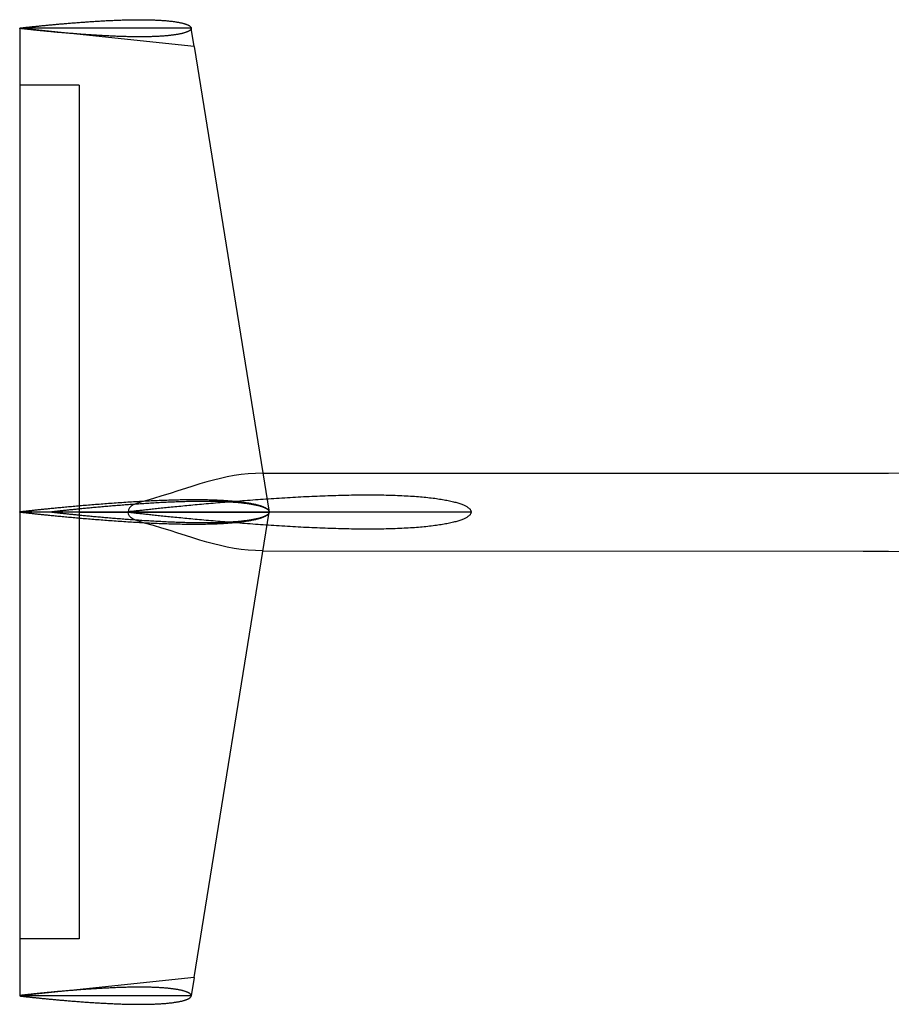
# Model space of a CAD drawing. Header units: millimetres. Extents: x 2638 to 6427, y 1322 to 3912.
# Tile 6 of 9: x 5232 to 5791, y 1864 to 2495. Entities that reach past the tile are written whole.
import ezdxf

# ---------------------------------------------------------------- set-up
doc = ezdxf.new("R2010")
doc.units = ezdxf.units.MM
doc.layers.add('7', color=7, linetype='Continuous')

msp = doc.modelspace()

# ---------------------------------------------------------------- linework, layer by layer
at = {"color": 2}
for p, q in [((5231.62, 2489.75), (5231.62, 1869.05)), ((5343.48, 2477.99), (5231.62, 2489.75)), ((5343.48, 2477.99), (5391.62, 2179.4)), ((5269.72, 2453.3), (5231.62, 2453.3)), ((5269.72, 2453.3), (5269.72, 1905.5)), ((5343.48, 1880.81), (5391.62, 2179.4)), ((5269.72, 1905.5), (5231.62, 1905.5)), ((5343.48, 1880.81), (5231.62, 1869.05))]:
    msp.add_line(p, q, dxfattribs=at)
at = {"color": 4}
for p, q in [((5341.62, 2489.75), (5231.62, 2489.75)), ((5343.48, 2477.99), (5341.62, 2489.75)), ((5343.48, 1880.81), (5341.62, 1869.05)), ((5341.62, 1869.05), (5231.62, 1869.05))]:
    msp.add_line(p, q, dxfattribs=at)
at = {"color": 3}
for p, q in [((5387.61, 2204.28), (5772.67, 2204.28)), ((5301.14, 2179.62), (5301.14, 2179.18)), ((5387.61, 2154.52), (5772.67, 2154.28))]:
    msp.add_line(p, q, dxfattribs=at)
at = {"color": 6}
msp.add_line((5269.72, 2179.4), (5391.62, 2179.4), dxfattribs=at)
at = {"color": 3}
for points, knots in [([(5772.67, 2204.28), (5816.22, 2204.28), (5886.87, 2207.23), (5975.23, 2227.36), (6022.21, 2231.85), (6042.52, 2231.8)], [0, 0, 0, 0, 130.641826, 210.645408, 271.570695, 271.570695, 271.570695, 271.570695]), ([(5387.61, 2204.28), (5361.59, 2204.28), (5339.95, 2193.81), (5301.14, 2183.61), (5301.14, 2179.4)], [0, 0, 0, 0, 78.050042, 90.686555, 90.686555, 90.686555, 90.686555]), ([(5387.61, 2154.52), (5361.59, 2154.52), (5339.95, 2164.99), (5301.14, 2175.19), (5301.14, 2179.4)], [0, 0, 0, 0, 78.050042, 90.686555, 90.686555, 90.686555, 90.686555]), ([(5772.67, 2154.28), (5816.22, 2154.28), (5886.87, 2151.33), (5975.23, 2131.19), (6022.21, 2126.71), (6042.52, 2126.76)], [0, 0, 0, 0, 130.641826, 210.645408, 271.570695, 271.570695, 271.570695, 271.570695])]:
    msp.add_open_spline(points, degree=3, knots=knots, dxfattribs=at)
at = {"layer": '7', "color": 4, "linetype": 'Continuous'}
for points in [[(5231.62, 2489.87), (5231.63, 2489.87), (5231.65, 2489.87), (5231.68, 2489.87), (5231.73, 2489.88), (5231.79, 2489.89), (5231.87, 2489.9), (5231.96, 2489.91), (5232.06, 2489.92), (5232.18, 2489.93), (5232.31, 2489.95), (5232.45, 2489.96), (5232.61, 2489.98), (5232.78, 2490), (5232.96, 2490.02), (5233.16, 2490.04), (5233.37, 2490.07), (5233.59, 2490.09), (5233.83, 2490.12), (5234.08, 2490.15), (5234.34, 2490.18), (5234.62, 2490.21), (5234.91, 2490.24), (5235.21, 2490.28), (5235.52, 2490.31), (5235.85, 2490.35), (5236.19, 2490.39), (5236.54, 2490.43), (5236.91, 2490.47), (5237.29, 2490.51), (5237.68, 2490.55), (5238.08, 2490.6), (5238.49, 2490.64), (5238.92, 2490.69), (5239.36, 2490.73), (5239.81, 2490.78), (5240.27, 2490.83), (5240.74, 2490.88), (5241.23, 2490.93), (5241.72, 2490.98), (5242.23, 2491.04), (5242.75, 2491.09), (5243.28, 2491.15), (5243.82, 2491.2), (5244.37, 2491.26), (5244.93, 2491.31), (5245.5, 2491.37), (5246.08, 2491.43), (5246.67, 2491.49), (5247.27, 2491.55), (5247.89, 2491.61), (5248.51, 2491.67), (5249.14, 2491.73), (5249.78, 2491.79), (5250.43, 2491.86), (5251.08, 2491.92), (5251.75, 2491.98), (5252.43, 2492.04), (5253.11, 2492.11), (5253.8, 2492.17), (5254.51, 2492.24), (5255.21, 2492.3), (5255.93, 2492.37), (5256.66, 2492.43), (5257.39, 2492.5), (5258.13, 2492.56), (5258.87, 2492.63), (5259.63, 2492.69), (5260.39, 2492.76), (5261.15, 2492.82), (5261.92, 2492.89), (5262.7, 2492.95), (5263.49, 2493.02), (5264.28, 2493.08), (5265.07, 2493.15), (5265.88, 2493.21), (5266.68, 2493.27), (5267.49, 2493.34), (5268.31, 2493.4), (5269.13, 2493.46), (5269.96, 2493.53), (5270.79, 2493.59), (5271.62, 2493.65), (5272.46, 2493.71), (5273.3, 2493.77), (5274.14, 2493.83), (5274.99, 2493.89), (5275.84, 2493.95), (5276.69, 2494.01), (5277.55, 2494.06), (5278.4, 2494.12), (5279.26, 2494.17), (5280.13, 2494.23), (5280.99, 2494.28), (5281.85, 2494.33), (5282.72, 2494.39), (5283.59, 2494.44), (5284.45, 2494.49), (5285.32, 2494.53), (5286.19, 2494.58), (5287.06, 2494.63), (5287.92, 2494.67), (5288.79, 2494.71), (5289.66, 2494.76), (5290.53, 2494.8), (5291.39, 2494.84), (5292.26, 2494.87), (5293.12, 2494.91), (5293.98, 2494.94), (5294.84, 2494.98), (5295.7, 2495.01), (5296.55, 2495.04), (5297.41, 2495.06), (5298.26, 2495.09), (5299.1, 2495.11), (5299.95, 2495.14), (5300.79, 2495.16), (5301.62, 2495.18), (5302.46, 2495.19), (5303.29, 2495.21), (5304.11, 2495.22), (5304.93, 2495.23), (5305.75, 2495.24), (5306.56, 2495.25), (5307.37, 2495.25), (5308.17, 2495.25), (5308.97, 2495.25), (5309.76, 2495.25), (5310.54, 2495.25), (5311.32, 2495.24), (5312.09, 2495.23), (5312.86, 2495.22), (5313.62, 2495.21), (5314.37, 2495.19), (5315.12, 2495.17), (5315.86, 2495.15), (5316.59, 2495.13), (5317.31, 2495.11), (5318.03, 2495.08), (5318.74, 2495.05), (5319.44, 2495.02), (5320.13, 2494.99), (5320.82, 2494.95), (5321.49, 2494.91), (5322.16, 2494.87), (5322.82, 2494.83), (5323.47, 2494.78), (5324.11, 2494.73), (5324.74, 2494.68), (5325.36, 2494.63), (5325.97, 2494.58), (5326.57, 2494.52), (5327.16, 2494.46), (5327.75, 2494.4), (5328.32, 2494.34), (5328.88, 2494.27), (5329.43, 2494.2), (5329.97, 2494.13), (5330.5, 2494.06), (5331.02, 2493.99), (5331.52, 2493.91), (5332.02, 2493.83), (5332.5, 2493.75), (5332.98, 2493.67), (5333.44, 2493.59), (5333.89, 2493.5), (5334.33, 2493.42), (5334.75, 2493.33), (5335.17, 2493.24), (5335.57, 2493.14), (5335.96, 2493.05), (5336.34, 2492.95), (5336.7, 2492.86), (5337.05, 2492.76), (5337.39, 2492.66), (5337.72, 2492.56), (5338.04, 2492.45), (5338.34, 2492.35), (5338.63, 2492.24), (5338.9, 2492.14), (5339.17, 2492.03), (5339.42, 2491.92), (5339.65, 2491.81), (5339.88, 2491.69), (5340.09, 2491.58), (5340.28, 2491.46), (5340.47, 2491.35), (5340.64, 2491.23), (5340.8, 2491.11), (5340.94, 2490.99), (5341.07, 2490.87), (5341.18, 2490.75), (5341.29, 2490.63), (5341.38, 2490.51), (5341.45, 2490.38), (5341.51, 2490.26), (5341.56, 2490.13), (5341.6, 2490.01), (5341.62, 2489.88), (5341.62, 2489.75), (5341.62, 2489.62), (5341.6, 2489.49), (5341.56, 2489.37), (5341.51, 2489.24), (5341.45, 2489.12), (5341.38, 2488.99), (5341.29, 2488.87), (5341.18, 2488.75), (5341.07, 2488.63), (5340.94, 2488.51), (5340.8, 2488.39), (5340.64, 2488.27), (5340.47, 2488.15), (5340.28, 2488.04), (5340.09, 2487.92), (5339.88, 2487.81), (5339.65, 2487.7), (5339.42, 2487.59), (5339.17, 2487.48), (5338.9, 2487.37), (5338.63, 2487.26), (5338.34, 2487.15), (5338.04, 2487.05), (5337.72, 2486.95), (5337.39, 2486.84), (5337.05, 2486.74), (5336.7, 2486.64), (5336.34, 2486.55), (5335.96, 2486.45), (5335.57, 2486.36), (5335.17, 2486.27), (5334.75, 2486.17), (5334.33, 2486.09), (5333.89, 2486), (5333.44, 2485.91), (5332.98, 2485.83), (5332.5, 2485.75), (5332.02, 2485.67), (5331.52, 2485.59), (5331.02, 2485.51), (5330.5, 2485.44), (5329.97, 2485.37), (5329.43, 2485.3), (5328.88, 2485.23), (5328.32, 2485.17), (5327.75, 2485.1), (5327.16, 2485.04), (5326.57, 2484.98), (5325.97, 2484.93), (5325.36, 2484.87), (5324.74, 2484.82), (5324.11, 2484.77), (5323.47, 2484.72), (5322.82, 2484.68), (5322.16, 2484.63), (5321.49, 2484.59), (5320.82, 2484.55), (5320.13, 2484.52), (5319.44, 2484.48), (5318.74, 2484.45), (5318.03, 2484.42), (5317.31, 2484.4), (5316.59, 2484.37), (5315.86, 2484.35), (5315.12, 2484.33), (5314.37, 2484.31), (5313.62, 2484.29), (5312.86, 2484.28), (5312.09, 2484.27), (5311.32, 2484.26), (5310.54, 2484.26), (5309.76, 2484.25), (5308.97, 2484.25), (5308.17, 2484.25), (5307.37, 2484.25), (5306.56, 2484.26), (5305.75, 2484.26), (5304.93, 2484.27), (5304.11, 2484.28), (5303.29, 2484.3), (5302.46, 2484.31), (5301.62, 2484.33), (5300.79, 2484.35), (5299.95, 2484.37), (5299.1, 2484.39), (5298.26, 2484.41), (5297.41, 2484.44), (5296.55, 2484.47), (5295.7, 2484.5), (5294.84, 2484.53), (5293.98, 2484.56), (5293.12, 2484.59), (5292.26, 2484.63), (5291.39, 2484.67), (5290.53, 2484.71), (5289.66, 2484.75), (5288.79, 2484.79), (5287.92, 2484.83), (5287.06, 2484.88), (5286.19, 2484.92), (5285.32, 2484.97), (5284.45, 2485.02), (5283.59, 2485.07), (5282.72, 2485.12), (5281.85, 2485.17), (5280.99, 2485.22), (5280.13, 2485.27), (5279.26, 2485.33), (5278.4, 2485.38), (5277.55, 2485.44), (5276.69, 2485.5), (5275.84, 2485.55), (5274.99, 2485.61), (5274.14, 2485.67), (5273.3, 2485.73), (5272.46, 2485.79), (5271.62, 2485.85), (5270.79, 2485.91), (5269.96, 2485.98), (5269.13, 2486.04), (5268.31, 2486.1), (5267.49, 2486.16), (5266.68, 2486.23), (5265.88, 2486.29), (5265.07, 2486.36), (5264.28, 2486.42), (5263.49, 2486.49), (5262.7, 2486.55), (5261.92, 2486.62), (5261.15, 2486.68), (5260.39, 2486.75), (5259.63, 2486.81), (5258.87, 2486.88), (5258.13, 2486.94), (5257.39, 2487.01), (5256.66, 2487.07), (5255.93, 2487.14), (5255.21, 2487.2), (5254.51, 2487.27), (5253.8, 2487.33), (5253.11, 2487.39), (5252.43, 2487.46), (5251.75, 2487.52), (5251.08, 2487.58), (5250.43, 2487.65), (5249.78, 2487.71), (5249.14, 2487.77), (5248.51, 2487.83), (5247.89, 2487.89), (5247.27, 2487.95), (5246.67, 2488.01), (5246.08, 2488.07), (5245.5, 2488.13), (5244.93, 2488.19), (5244.37, 2488.24), (5243.82, 2488.3), (5243.28, 2488.36), (5242.75, 2488.41), (5242.23, 2488.46), (5241.72, 2488.52), (5241.23, 2488.57), (5240.74, 2488.62), (5240.27, 2488.67), (5239.81, 2488.72), (5239.36, 2488.77), (5238.92, 2488.82), (5238.49, 2488.86), (5238.08, 2488.91), (5237.68, 2488.95), (5237.29, 2488.99), (5236.91, 2489.04), (5236.54, 2489.08), (5236.19, 2489.11), (5235.85, 2489.15), (5235.52, 2489.19), (5235.21, 2489.22), (5234.91, 2489.26), (5234.62, 2489.29), (5234.34, 2489.32), (5234.08, 2489.35), (5233.83, 2489.38), (5233.59, 2489.41), (5233.37, 2489.43), (5233.16, 2489.46), (5232.96, 2489.48), (5232.78, 2489.5), (5232.61, 2489.52), (5232.45, 2489.54), (5232.31, 2489.56), (5232.18, 2489.57), (5232.06, 2489.58), (5231.96, 2489.6), (5231.87, 2489.61), (5231.79, 2489.62), (5231.73, 2489.62), (5231.68, 2489.63), (5231.65, 2489.63), (5231.63, 2489.63), (5231.62, 2489.64), (5231.62, 2489.87)], [(5341.62, 2489.75), (5231.62, 2489.75)], [(5231.62, 1868.94), (5231.63, 1868.94), (5231.65, 1868.93), (5231.68, 1868.93), (5231.73, 1868.92), (5231.79, 1868.92), (5231.87, 1868.91), (5231.96, 1868.9), (5232.06, 1868.89), (5232.18, 1868.87), (5232.31, 1868.86), (5232.45, 1868.84), (5232.61, 1868.82), (5232.78, 1868.8), (5232.96, 1868.78), (5233.16, 1868.76), (5233.37, 1868.73), (5233.59, 1868.71), (5233.83, 1868.68), (5234.08, 1868.65), (5234.34, 1868.62), (5234.62, 1868.59), (5234.91, 1868.56), (5235.21, 1868.53), (5235.52, 1868.49), (5235.85, 1868.45), (5236.19, 1868.42), (5236.54, 1868.38), (5236.91, 1868.34), (5237.29, 1868.29), (5237.68, 1868.25), (5238.08, 1868.21), (5238.49, 1868.16), (5238.92, 1868.12), (5239.36, 1868.07), (5239.81, 1868.02), (5240.27, 1867.97), (5240.74, 1867.92), (5241.23, 1867.87), (5241.72, 1867.82), (5242.23, 1867.77), (5242.75, 1867.71), (5243.28, 1867.66), (5243.82, 1867.6), (5244.37, 1867.55), (5244.93, 1867.49), (5245.5, 1867.43), (5246.08, 1867.37), (5246.67, 1867.31), (5247.27, 1867.25), (5247.89, 1867.19), (5248.51, 1867.13), (5249.14, 1867.07), (5249.78, 1867.01), (5250.43, 1866.95), (5251.08, 1866.88), (5251.75, 1866.82), (5252.43, 1866.76), (5253.11, 1866.69), (5253.8, 1866.63), (5254.51, 1866.57), (5255.21, 1866.5), (5255.93, 1866.44), (5256.66, 1866.37), (5257.39, 1866.31), (5258.13, 1866.24), (5258.87, 1866.18), (5259.63, 1866.11), (5260.39, 1866.05), (5261.15, 1865.98), (5261.92, 1865.92), (5262.7, 1865.85), (5263.49, 1865.79), (5264.28, 1865.72), (5265.07, 1865.66), (5265.88, 1865.59), (5266.68, 1865.53), (5267.49, 1865.46), (5268.31, 1865.4), (5269.13, 1865.34), (5269.96, 1865.28), (5270.79, 1865.21), (5271.62, 1865.15), (5272.46, 1865.09), (5273.3, 1865.03), (5274.14, 1864.97), (5274.99, 1864.91), (5275.84, 1864.85), (5276.69, 1864.8), (5277.55, 1864.74), (5278.4, 1864.68), (5279.26, 1864.63), (5280.13, 1864.57), (5280.99, 1864.52), (5281.85, 1864.47), (5282.72, 1864.42), (5283.59, 1864.37), (5284.45, 1864.32), (5285.32, 1864.27), (5286.19, 1864.22), (5287.06, 1864.18), (5287.92, 1864.13), (5288.79, 1864.09), (5289.66, 1864.05), (5290.53, 1864.01), (5291.39, 1863.97), (5292.26, 1863.93), (5293.12, 1863.89), (5293.98, 1863.86), (5294.84, 1863.83), (5295.7, 1863.8), (5296.55, 1863.77), (5297.41, 1863.74), (5298.26, 1863.71), (5299.1, 1863.69), (5299.95, 1863.67), (5300.79, 1863.65), (5301.62, 1863.63), (5302.46, 1863.61), (5303.29, 1863.6), (5304.11, 1863.58), (5304.93, 1863.57), (5305.75, 1863.56), (5306.56, 1863.56), (5307.37, 1863.55), (5308.17, 1863.55), (5308.97, 1863.55), (5309.76, 1863.55), (5310.54, 1863.56), (5311.32, 1863.56), (5312.09, 1863.57), (5312.86, 1863.58), (5313.62, 1863.6), (5314.37, 1863.61), (5315.12, 1863.63), (5315.86, 1863.65), (5316.59, 1863.67), (5317.31, 1863.7), (5318.03, 1863.72), (5318.74, 1863.75), (5319.44, 1863.78), (5320.13, 1863.82), (5320.82, 1863.85), (5321.49, 1863.89), (5322.16, 1863.93), (5322.82, 1863.98), (5323.47, 1864.02), (5324.11, 1864.07), (5324.74, 1864.12), (5325.36, 1864.17), (5325.97, 1864.23), (5326.57, 1864.28), (5327.16, 1864.34), (5327.75, 1864.4), (5328.32, 1864.47), (5328.88, 1864.53), (5329.43, 1864.6), (5329.97, 1864.67), (5330.5, 1864.74), (5331.02, 1864.82), (5331.52, 1864.89), (5332.02, 1864.97), (5332.5, 1865.05), (5332.98, 1865.13), (5333.44, 1865.21), (5333.89, 1865.3), (5334.33, 1865.39), (5334.75, 1865.48), (5335.17, 1865.57), (5335.57, 1865.66), (5335.96, 1865.75), (5336.34, 1865.85), (5336.7, 1865.95), (5337.05, 1866.04), (5337.39, 1866.14), (5337.72, 1866.25), (5338.04, 1866.35), (5338.34, 1866.45), (5338.63, 1866.56), (5338.9, 1866.67), (5339.17, 1866.78), (5339.42, 1866.89), (5339.65, 1867), (5339.88, 1867.11), (5340.09, 1867.22), (5340.28, 1867.34), (5340.47, 1867.45), (5340.64, 1867.57), (5340.8, 1867.69), (5340.94, 1867.81), (5341.07, 1867.93), (5341.18, 1868.05), (5341.29, 1868.17), (5341.38, 1868.29), (5341.45, 1868.42), (5341.51, 1868.54), (5341.56, 1868.67), (5341.6, 1868.8), (5341.62, 1868.92), (5341.62, 1869.05), (5341.62, 1869.18), (5341.6, 1869.31), (5341.56, 1869.43), (5341.51, 1869.56), (5341.45, 1869.69), (5341.38, 1869.81), (5341.29, 1869.93), (5341.18, 1870.05), (5341.07, 1870.18), (5340.94, 1870.3), (5340.8, 1870.41), (5340.64, 1870.53), (5340.47, 1870.65), (5340.28, 1870.77), (5340.09, 1870.88), (5339.88, 1870.99), (5339.65, 1871.11), (5339.42, 1871.22), (5339.17, 1871.33), (5338.9, 1871.44), (5338.63, 1871.54), (5338.34, 1871.65), (5338.04, 1871.75), (5337.72, 1871.86), (5337.39, 1871.96), (5337.05, 1872.06), (5336.7, 1872.16), (5336.34, 1872.26), (5335.96, 1872.35), (5335.57, 1872.45), (5335.17, 1872.54), (5334.75, 1872.63), (5334.33, 1872.72), (5333.89, 1872.8), (5333.44, 1872.89), (5332.98, 1872.97), (5332.5, 1873.05), (5332.02, 1873.13), (5331.52, 1873.21), (5331.02, 1873.29), (5330.5, 1873.36), (5329.97, 1873.43), (5329.43, 1873.5), (5328.88, 1873.57), (5328.32, 1873.64), (5327.75, 1873.7), (5327.16, 1873.76), (5326.57, 1873.82), (5325.97, 1873.88), (5325.36, 1873.93), (5324.74, 1873.98), (5324.11, 1874.03), (5323.47, 1874.08), (5322.82, 1874.13), (5322.16, 1874.17), (5321.49, 1874.21), (5320.82, 1874.25), (5320.13, 1874.29), (5319.44, 1874.32), (5318.74, 1874.35), (5318.03, 1874.38), (5317.31, 1874.41), (5316.59, 1874.43), (5315.86, 1874.45), (5315.12, 1874.47), (5314.37, 1874.49), (5313.62, 1874.51), (5312.86, 1874.52), (5312.09, 1874.53), (5311.32, 1874.54), (5310.54, 1874.55), (5309.76, 1874.55), (5308.97, 1874.55), (5308.17, 1874.55), (5307.37, 1874.55), (5306.56, 1874.55), (5305.75, 1874.54), (5304.93, 1874.53), (5304.11, 1874.52), (5303.29, 1874.51), (5302.46, 1874.49), (5301.62, 1874.48), (5300.79, 1874.46), (5299.95, 1874.44), (5299.1, 1874.41), (5298.26, 1874.39), (5297.41, 1874.36), (5296.55, 1874.34), (5295.7, 1874.31), (5294.84, 1874.28), (5293.98, 1874.24), (5293.12, 1874.21), (5292.26, 1874.17), (5291.39, 1874.14), (5290.53, 1874.1), (5289.66, 1874.06), (5288.79, 1874.01), (5287.92, 1873.97), (5287.06, 1873.93), (5286.19, 1873.88), (5285.32, 1873.83), (5284.45, 1873.79), (5283.59, 1873.74), (5282.72, 1873.69), (5281.85, 1873.64), (5280.99, 1873.58), (5280.13, 1873.53), (5279.26, 1873.48), (5278.4, 1873.42), (5277.55, 1873.36), (5276.69, 1873.31), (5275.84, 1873.25), (5274.99, 1873.19), (5274.14, 1873.13), (5273.3, 1873.07), (5272.46, 1873.01), (5271.62, 1872.95), (5270.79, 1872.89), (5269.96, 1872.83), (5269.13, 1872.77), (5268.31, 1872.7), (5267.49, 1872.64), (5266.68, 1872.58), (5265.88, 1872.51), (5265.07, 1872.45), (5264.28, 1872.38), (5263.49, 1872.32), (5262.7, 1872.25), (5261.92, 1872.19), (5261.15, 1872.12), (5260.39, 1872.06), (5259.63, 1871.99), (5258.87, 1871.93), (5258.13, 1871.86), (5257.39, 1871.8), (5256.66, 1871.73), (5255.93, 1871.67), (5255.21, 1871.6), (5254.51, 1871.54), (5253.8, 1871.47), (5253.11, 1871.41), (5252.43, 1871.35), (5251.75, 1871.28), (5251.08, 1871.22), (5250.43, 1871.16), (5249.78, 1871.09), (5249.14, 1871.03), (5248.51, 1870.97), (5247.89, 1870.91), (5247.27, 1870.85), (5246.67, 1870.79), (5246.08, 1870.73), (5245.5, 1870.67), (5244.93, 1870.62), (5244.37, 1870.56), (5243.82, 1870.5), (5243.28, 1870.45), (5242.75, 1870.39), (5242.23, 1870.34), (5241.72, 1870.29), (5241.23, 1870.23), (5240.74, 1870.18), (5240.27, 1870.13), (5239.81, 1870.08), (5239.36, 1870.03), (5238.92, 1869.99), (5238.49, 1869.94), (5238.08, 1869.9), (5237.68, 1869.85), (5237.29, 1869.81), (5236.91, 1869.77), (5236.54, 1869.73), (5236.19, 1869.69), (5235.85, 1869.65), (5235.52, 1869.61), (5235.21, 1869.58), (5234.91, 1869.54), (5234.62, 1869.51), (5234.34, 1869.48), (5234.08, 1869.45), (5233.83, 1869.42), (5233.59, 1869.4), (5233.37, 1869.37), (5233.16, 1869.35), (5232.96, 1869.32), (5232.78, 1869.3), (5232.61, 1869.28), (5232.45, 1869.26), (5232.31, 1869.25), (5232.18, 1869.23), (5232.06, 1869.22), (5231.96, 1869.21), (5231.87, 1869.2), (5231.79, 1869.19), (5231.73, 1869.18), (5231.68, 1869.17), (5231.65, 1869.17), (5231.63, 1869.17), (5231.62, 1869.17), (5231.62, 1868.94)], [(5341.62, 1869.05), (5231.62, 1869.05)]]:
    msp.add_lwpolyline(points, dxfattribs=at)
at = {"layer": '7', "color": 2, "linetype": 'Continuous'}
for points in [[(5231.62, 2179.57), (5231.63, 2179.57), (5231.66, 2179.57), (5231.71, 2179.58), (5231.78, 2179.59), (5231.87, 2179.6), (5231.98, 2179.61), (5232.11, 2179.63), (5232.26, 2179.64), (5232.43, 2179.66), (5232.62, 2179.69), (5232.83, 2179.71), (5233.05, 2179.74), (5233.3, 2179.76), (5233.57, 2179.8), (5233.86, 2179.83), (5234.16, 2179.86), (5234.49, 2179.9), (5234.83, 2179.94), (5235.19, 2179.98), (5235.58, 2180.02), (5235.98, 2180.07), (5236.4, 2180.12), (5236.84, 2180.17), (5237.3, 2180.22), (5237.77, 2180.27), (5238.27, 2180.33), (5238.78, 2180.38), (5239.31, 2180.44), (5239.86, 2180.5), (5240.43, 2180.57), (5241.01, 2180.63), (5241.62, 2180.69), (5242.24, 2180.76), (5242.87, 2180.83), (5243.53, 2180.9), (5244.2, 2180.97), (5244.89, 2181.04), (5245.59, 2181.12), (5246.31, 2181.2), (5247.05, 2181.27), (5247.8, 2181.35), (5248.57, 2181.43), (5249.36, 2181.51), (5250.16, 2181.59), (5250.97, 2181.68), (5251.81, 2181.76), (5252.65, 2181.84), (5253.51, 2181.93), (5254.39, 2182.02), (5255.28, 2182.1), (5256.18, 2182.19), (5257.1, 2182.28), (5258.03, 2182.37), (5258.97, 2182.46), (5259.93, 2182.55), (5260.9, 2182.65), (5261.88, 2182.74), (5262.88, 2182.83), (5263.89, 2182.92), (5264.91, 2183.02), (5265.94, 2183.11), (5266.98, 2183.2), (5268.03, 2183.3), (5269.1, 2183.39), (5270.17, 2183.49), (5271.26, 2183.58), (5272.35, 2183.68), (5273.46, 2183.77), (5274.57, 2183.87), (5275.7, 2183.96), (5276.83, 2184.06), (5277.97, 2184.15), (5279.12, 2184.25), (5280.28, 2184.34), (5281.45, 2184.43), (5282.62, 2184.53), (5283.8, 2184.62), (5284.99, 2184.71), (5286.18, 2184.8), (5287.38, 2184.89), (5288.59, 2184.98), (5289.8, 2185.07), (5291.02, 2185.16), (5292.24, 2185.25), (5293.47, 2185.34), (5294.7, 2185.42), (5295.94, 2185.51), (5297.18, 2185.59), (5298.42, 2185.67), (5299.67, 2185.76), (5300.92, 2185.84), (5302.17, 2185.92), (5303.43, 2185.99), (5304.69, 2186.07), (5305.94, 2186.14), (5307.2, 2186.22), (5308.47, 2186.29), (5309.73, 2186.36), (5310.99, 2186.43), (5312.25, 2186.49), (5313.52, 2186.56), (5314.78, 2186.62), (5316.04, 2186.68), (5317.3, 2186.74), (5318.56, 2186.8), (5319.82, 2186.85), (5321.07, 2186.9), (5322.33, 2186.95), (5323.58, 2187), (5324.82, 2187.05), (5326.07, 2187.09), (5327.31, 2187.13), (5328.54, 2187.17), (5329.78, 2187.2), (5331, 2187.23), (5332.23, 2187.26), (5333.44, 2187.29), (5334.66, 2187.32), (5335.86, 2187.34), (5337.06, 2187.36), (5338.26, 2187.37), (5339.45, 2187.38), (5340.63, 2187.39), (5341.8, 2187.4), (5342.96, 2187.4), (5344.12, 2187.4), (5345.27, 2187.4), (5346.41, 2187.39), (5347.55, 2187.39), (5348.67, 2187.37), (5349.79, 2187.36), (5350.89, 2187.34), (5351.99, 2187.32), (5353.07, 2187.29), (5354.15, 2187.26), (5355.21, 2187.23), (5356.26, 2187.19), (5357.31, 2187.15), (5358.34, 2187.11), (5359.36, 2187.06), (5360.37, 2187.01), (5361.36, 2186.96), (5362.34, 2186.91), (5363.31, 2186.85), (5364.27, 2186.78), (5365.22, 2186.72), (5366.15, 2186.65), (5367.06, 2186.57), (5367.97, 2186.5), (5368.86, 2186.42), (5369.73, 2186.34), (5370.59, 2186.25), (5371.44, 2186.16), (5372.27, 2186.07), (5373.09, 2185.97), (5373.89, 2185.88), (5374.67, 2185.77), (5375.44, 2185.67), (5376.2, 2185.56), (5376.93, 2185.45), (5377.65, 2185.34), (5378.36, 2185.22), (5379.05, 2185.11), (5379.72, 2184.98), (5380.37, 2184.86), (5381.01, 2184.73), (5381.63, 2184.6), (5382.23, 2184.47), (5382.82, 2184.34), (5383.38, 2184.2), (5383.93, 2184.06), (5384.46, 2183.92), (5384.98, 2183.78), (5385.47, 2183.63), (5385.95, 2183.48), (5386.41, 2183.33), (5386.85, 2183.18), (5387.27, 2183.03), (5387.67, 2182.87), (5388.05, 2182.71), (5388.41, 2182.55), (5388.76, 2182.39), (5389.08, 2182.23), (5389.39, 2182.06), (5389.68, 2181.89), (5389.94, 2181.73), (5390.19, 2181.56), (5390.42, 2181.38), (5390.63, 2181.21), (5390.82, 2181.04), (5390.99, 2180.86), (5391.13, 2180.68), (5391.26, 2180.5), (5391.37, 2180.32), (5391.46, 2180.14), (5391.53, 2179.96), (5391.58, 2179.77), (5391.61, 2179.59), (5391.62, 2179.4), (5391.61, 2179.21), (5391.58, 2179.03), (5391.53, 2178.84), (5391.46, 2178.66), (5391.37, 2178.48), (5391.26, 2178.3), (5391.13, 2178.12), (5390.99, 2177.94), (5390.82, 2177.77), (5390.63, 2177.59), (5390.42, 2177.42), (5390.19, 2177.25), (5389.94, 2177.08), (5389.68, 2176.91), (5389.39, 2176.74), (5389.08, 2176.58), (5388.76, 2176.41), (5388.41, 2176.25), (5388.05, 2176.09), (5387.67, 2175.93), (5387.27, 2175.78), (5386.85, 2175.62), (5386.41, 2175.47), (5385.95, 2175.32), (5385.47, 2175.17), (5384.98, 2175.03), (5384.46, 2174.88), (5383.93, 2174.74), (5383.38, 2174.6), (5382.82, 2174.47), (5382.23, 2174.33), (5381.63, 2174.2), (5381.01, 2174.07), (5380.37, 2173.94), (5379.72, 2173.82), (5379.05, 2173.7), (5378.36, 2173.58), (5377.65, 2173.46), (5376.93, 2173.35), (5376.2, 2173.24), (5375.44, 2173.13), (5374.67, 2173.03), (5373.89, 2172.93), (5373.09, 2172.83), (5372.27, 2172.73), (5371.44, 2172.64), (5370.59, 2172.55), (5369.73, 2172.47), (5368.86, 2172.38), (5367.97, 2172.3), (5367.06, 2172.23), (5366.15, 2172.16), (5365.22, 2172.09), (5364.27, 2172.02), (5363.31, 2171.96), (5362.34, 2171.9), (5361.36, 2171.84), (5360.37, 2171.79), (5359.36, 2171.74), (5358.34, 2171.69), (5357.31, 2171.65), (5356.26, 2171.61), (5355.21, 2171.58), (5354.15, 2171.54), (5353.07, 2171.51), (5351.99, 2171.49), (5350.89, 2171.47), (5349.79, 2171.45), (5348.67, 2171.43), (5347.55, 2171.42), (5346.41, 2171.41), (5345.27, 2171.4), (5344.12, 2171.4), (5342.96, 2171.4), (5341.8, 2171.4), (5340.63, 2171.41), (5339.45, 2171.42), (5338.26, 2171.43), (5337.06, 2171.45), (5335.86, 2171.47), (5334.66, 2171.49), (5333.44, 2171.51), (5332.23, 2171.54), (5331, 2171.57), (5329.78, 2171.6), (5328.54, 2171.64), (5327.31, 2171.67), (5326.07, 2171.71), (5324.82, 2171.76), (5323.58, 2171.8), (5322.33, 2171.85), (5321.07, 2171.9), (5319.82, 2171.95), (5318.56, 2172.01), (5317.3, 2172.06), (5316.04, 2172.12), (5314.78, 2172.18), (5313.52, 2172.25), (5312.25, 2172.31), (5310.99, 2172.38), (5309.73, 2172.44), (5308.47, 2172.51), (5307.2, 2172.59), (5305.94, 2172.66), (5304.69, 2172.73), (5303.43, 2172.81), (5302.17, 2172.89), (5300.92, 2172.97), (5299.67, 2173.05), (5298.42, 2173.13), (5297.18, 2173.21), (5295.94, 2173.3), (5294.7, 2173.38), (5293.47, 2173.47), (5292.24, 2173.55), (5291.02, 2173.64), (5289.8, 2173.73), (5288.59, 2173.82), (5287.38, 2173.91), (5286.18, 2174), (5284.99, 2174.09), (5283.8, 2174.18), (5282.62, 2174.28), (5281.45, 2174.37), (5280.28, 2174.46), (5279.12, 2174.56), (5277.97, 2174.65), (5276.83, 2174.75), (5275.7, 2174.84), (5274.57, 2174.93), (5273.46, 2175.03), (5272.35, 2175.12), (5271.26, 2175.22), (5270.17, 2175.31), (5269.1, 2175.41), (5268.03, 2175.5), (5266.98, 2175.6), (5265.94, 2175.69), (5264.91, 2175.79), (5263.89, 2175.88), (5262.88, 2175.97), (5261.88, 2176.07), (5260.9, 2176.16), (5259.93, 2176.25), (5258.97, 2176.34), (5258.03, 2176.43), (5257.1, 2176.52), (5256.18, 2176.61), (5255.28, 2176.7), (5254.39, 2176.79), (5253.51, 2176.87), (5252.65, 2176.96), (5251.81, 2177.04), (5250.97, 2177.13), (5250.16, 2177.21), (5249.36, 2177.29), (5248.57, 2177.37), (5247.8, 2177.45), (5247.05, 2177.53), (5246.31, 2177.61), (5245.59, 2177.68), (5244.89, 2177.76), (5244.2, 2177.83), (5243.53, 2177.9), (5242.87, 2177.97), (5242.24, 2178.04), (5241.62, 2178.11), (5241.01, 2178.17), (5240.43, 2178.24), (5239.86, 2178.3), (5239.31, 2178.36), (5238.78, 2178.42), (5238.27, 2178.48), (5237.77, 2178.53), (5237.3, 2178.58), (5236.84, 2178.64), (5236.4, 2178.68), (5235.98, 2178.73), (5235.58, 2178.78), (5235.19, 2178.82), (5234.83, 2178.86), (5234.49, 2178.9), (5234.16, 2178.94), (5233.86, 2178.97), (5233.57, 2179.01), (5233.3, 2179.04), (5233.05, 2179.07), (5232.83, 2179.09), (5232.62, 2179.12), (5232.43, 2179.14), (5232.26, 2179.16), (5232.11, 2179.18), (5231.98, 2179.19), (5231.87, 2179.2), (5231.78, 2179.21), (5231.71, 2179.22), (5231.66, 2179.23), (5231.63, 2179.23), (5231.62, 2179.23), (5231.62, 2179.57)], [(5391.62, 2179.4), (5231.62, 2179.4)]]:
    msp.add_lwpolyline(points, dxfattribs=at)
at = {"layer": '7', "color": 6, "linetype": 'Continuous'}
for points in [[(5251.62, 2179.55), (5251.63, 2179.55), (5251.66, 2179.55), (5251.7, 2179.56), (5251.76, 2179.56), (5251.84, 2179.57), (5251.94, 2179.59), (5252.05, 2179.6), (5252.18, 2179.61), (5252.33, 2179.63), (5252.49, 2179.65), (5252.68, 2179.67), (5252.87, 2179.69), (5253.09, 2179.72), (5253.33, 2179.75), (5253.58, 2179.78), (5253.84, 2179.81), (5254.13, 2179.84), (5254.43, 2179.87), (5254.75, 2179.91), (5255.08, 2179.95), (5255.43, 2179.99), (5255.8, 2180.03), (5256.19, 2180.07), (5256.59, 2180.12), (5257, 2180.16), (5257.44, 2180.21), (5257.89, 2180.26), (5258.35, 2180.31), (5258.83, 2180.37), (5259.33, 2180.42), (5259.84, 2180.48), (5260.37, 2180.53), (5260.91, 2180.59), (5261.47, 2180.65), (5262.04, 2180.71), (5262.63, 2180.78), (5263.23, 2180.84), (5263.85, 2180.9), (5264.48, 2180.97), (5265.12, 2181.04), (5265.78, 2181.11), (5266.45, 2181.18), (5267.14, 2181.25), (5267.84, 2181.32), (5268.56, 2181.39), (5269.28, 2181.46), (5270.02, 2181.54), (5270.78, 2181.61), (5271.54, 2181.69), (5272.32, 2181.77), (5273.11, 2181.84), (5273.91, 2181.92), (5274.73, 2182), (5275.55, 2182.08), (5276.39, 2182.16), (5277.24, 2182.24), (5278.1, 2182.32), (5278.97, 2182.4), (5279.85, 2182.48), (5280.75, 2182.57), (5281.65, 2182.65), (5282.56, 2182.73), (5283.48, 2182.81), (5284.41, 2182.9), (5285.35, 2182.98), (5286.3, 2183.06), (5287.26, 2183.14), (5288.23, 2183.23), (5289.2, 2183.31), (5290.19, 2183.39), (5291.18, 2183.48), (5292.18, 2183.56), (5293.18, 2183.64), (5294.2, 2183.72), (5295.22, 2183.8), (5296.24, 2183.89), (5297.28, 2183.97), (5298.32, 2184.05), (5299.36, 2184.13), (5300.41, 2184.21), (5301.47, 2184.29), (5302.53, 2184.36), (5303.59, 2184.44), (5304.66, 2184.52), (5305.74, 2184.59), (5306.82, 2184.67), (5307.9, 2184.74), (5308.98, 2184.82), (5310.07, 2184.89), (5311.16, 2184.96), (5312.26, 2185.03), (5313.35, 2185.1), (5314.45, 2185.17), (5315.55, 2185.24), (5316.65, 2185.3), (5317.76, 2185.37), (5318.86, 2185.43), (5319.97, 2185.49), (5321.07, 2185.55), (5322.18, 2185.61), (5323.28, 2185.66), (5324.38, 2185.72), (5325.49, 2185.77), (5326.59, 2185.82), (5327.69, 2185.87), (5328.79, 2185.92), (5329.89, 2185.97), (5330.99, 2186.01), (5332.08, 2186.05), (5333.17, 2186.09), (5334.26, 2186.13), (5335.35, 2186.16), (5336.43, 2186.2), (5337.51, 2186.23), (5338.58, 2186.26), (5339.65, 2186.28), (5340.72, 2186.31), (5341.78, 2186.33), (5342.83, 2186.35), (5343.88, 2186.36), (5344.93, 2186.38), (5345.97, 2186.39), (5347, 2186.39), (5348.03, 2186.4), (5349.05, 2186.4), (5350.06, 2186.4), (5351.07, 2186.4), (5352.07, 2186.4), (5353.06, 2186.39), (5354.04, 2186.38), (5355.02, 2186.36), (5355.98, 2186.35), (5356.94, 2186.33), (5357.89, 2186.3), (5358.83, 2186.28), (5359.76, 2186.25), (5360.68, 2186.22), (5361.6, 2186.18), (5362.5, 2186.15), (5363.39, 2186.11), (5364.27, 2186.06), (5365.14, 2186.02), (5366, 2185.97), (5366.85, 2185.92), (5367.69, 2185.86), (5368.52, 2185.8), (5369.33, 2185.74), (5370.13, 2185.68), (5370.92, 2185.61), (5371.7, 2185.54), (5372.47, 2185.47), (5373.22, 2185.39), (5373.96, 2185.32), (5374.69, 2185.24), (5375.4, 2185.15), (5376.1, 2185.07), (5376.79, 2184.98), (5377.46, 2184.89), (5378.12, 2184.79), (5378.77, 2184.7), (5379.4, 2184.6), (5380.02, 2184.5), (5380.62, 2184.39), (5381.21, 2184.29), (5381.78, 2184.18), (5382.34, 2184.07), (5382.88, 2183.95), (5383.41, 2183.84), (5383.92, 2183.72), (5384.41, 2183.6), (5384.89, 2183.48), (5385.36, 2183.36), (5385.81, 2183.23), (5386.24, 2183.1), (5386.66, 2182.97), (5387.06, 2182.84), (5387.44, 2182.71), (5387.81, 2182.57), (5388.16, 2182.44), (5388.5, 2182.3), (5388.82, 2182.16), (5389.12, 2182.02), (5389.4, 2181.87), (5389.67, 2181.73), (5389.92, 2181.58), (5390.15, 2181.44), (5390.37, 2181.29), (5390.57, 2181.14), (5390.75, 2180.98), (5390.92, 2180.83), (5391.07, 2180.68), (5391.2, 2180.52), (5391.31, 2180.37), (5391.4, 2180.21), (5391.48, 2180.05), (5391.54, 2179.89), (5391.59, 2179.73), (5391.61, 2179.57), (5391.62, 2179.4), (5391.61, 2179.24), (5391.59, 2179.08), (5391.54, 2178.91), (5391.48, 2178.75), (5391.4, 2178.6), (5391.31, 2178.44), (5391.2, 2178.28), (5391.07, 2178.13), (5390.92, 2177.97), (5390.75, 2177.82), (5390.57, 2177.67), (5390.37, 2177.52), (5390.15, 2177.37), (5389.92, 2177.22), (5389.67, 2177.07), (5389.4, 2176.93), (5389.12, 2176.79), (5388.82, 2176.65), (5388.5, 2176.51), (5388.16, 2176.37), (5387.81, 2176.23), (5387.44, 2176.1), (5387.06, 2175.96), (5386.66, 2175.83), (5386.24, 2175.7), (5385.81, 2175.57), (5385.36, 2175.45), (5384.89, 2175.32), (5384.41, 2175.2), (5383.92, 2175.08), (5383.41, 2174.97), (5382.88, 2174.85), (5382.34, 2174.74), (5381.78, 2174.63), (5381.21, 2174.52), (5380.62, 2174.41), (5380.02, 2174.31), (5379.4, 2174.21), (5378.77, 2174.11), (5378.12, 2174.01), (5377.46, 2173.92), (5376.79, 2173.82), (5376.1, 2173.74), (5375.4, 2173.65), (5374.69, 2173.57), (5373.96, 2173.49), (5373.22, 2173.41), (5372.47, 2173.33), (5371.7, 2173.26), (5370.92, 2173.19), (5370.13, 2173.12), (5369.33, 2173.06), (5368.52, 2173), (5367.69, 2172.94), (5366.85, 2172.89), (5366, 2172.84), (5365.14, 2172.79), (5364.27, 2172.74), (5363.39, 2172.7), (5362.5, 2172.66), (5361.6, 2172.62), (5360.68, 2172.58), (5359.76, 2172.55), (5358.83, 2172.53), (5357.89, 2172.5), (5356.94, 2172.48), (5355.98, 2172.46), (5355.02, 2172.44), (5354.04, 2172.43), (5353.06, 2172.42), (5352.07, 2172.41), (5351.07, 2172.4), (5350.06, 2172.4), (5349.05, 2172.4), (5348.03, 2172.4), (5347, 2172.41), (5345.97, 2172.42), (5344.93, 2172.43), (5343.88, 2172.44), (5342.83, 2172.46), (5341.78, 2172.48), (5340.72, 2172.5), (5339.65, 2172.52), (5338.58, 2172.55), (5337.51, 2172.58), (5336.43, 2172.61), (5335.35, 2172.64), (5334.26, 2172.68), (5333.17, 2172.71), (5332.08, 2172.75), (5330.99, 2172.79), (5329.89, 2172.84), (5328.79, 2172.88), (5327.69, 2172.93), (5326.59, 2172.98), (5325.49, 2173.03), (5324.38, 2173.09), (5323.28, 2173.14), (5322.18, 2173.2), (5321.07, 2173.25), (5319.97, 2173.31), (5318.86, 2173.38), (5317.76, 2173.44), (5316.65, 2173.5), (5315.55, 2173.57), (5314.45, 2173.63), (5313.35, 2173.7), (5312.26, 2173.77), (5311.16, 2173.84), (5310.07, 2173.91), (5308.98, 2173.99), (5307.9, 2174.06), (5306.82, 2174.13), (5305.74, 2174.21), (5304.66, 2174.28), (5303.59, 2174.36), (5302.53, 2174.44), (5301.47, 2174.52), (5300.41, 2174.6), (5299.36, 2174.68), (5298.32, 2174.76), (5297.28, 2174.84), (5296.24, 2174.92), (5295.22, 2175), (5294.2, 2175.08), (5293.18, 2175.16), (5292.18, 2175.25), (5291.18, 2175.33), (5290.19, 2175.41), (5289.2, 2175.49), (5288.23, 2175.58), (5287.26, 2175.66), (5286.3, 2175.74), (5285.35, 2175.83), (5284.41, 2175.91), (5283.48, 2175.99), (5282.56, 2176.07), (5281.65, 2176.16), (5280.75, 2176.24), (5279.85, 2176.32), (5278.97, 2176.4), (5278.1, 2176.48), (5277.24, 2176.56), (5276.39, 2176.64), (5275.55, 2176.72), (5274.73, 2176.8), (5273.91, 2176.88), (5273.11, 2176.96), (5272.32, 2177.04), (5271.54, 2177.11), (5270.78, 2177.19), (5270.02, 2177.26), (5269.28, 2177.34), (5268.56, 2177.41), (5267.84, 2177.48), (5267.14, 2177.56), (5266.45, 2177.63), (5265.78, 2177.7), (5265.12, 2177.76), (5264.48, 2177.83), (5263.85, 2177.9), (5263.23, 2177.96), (5262.63, 2178.03), (5262.04, 2178.09), (5261.47, 2178.15), (5260.91, 2178.21), (5260.37, 2178.27), (5259.84, 2178.33), (5259.33, 2178.38), (5258.83, 2178.44), (5258.35, 2178.49), (5257.89, 2178.54), (5257.44, 2178.59), (5257, 2178.64), (5256.59, 2178.69), (5256.19, 2178.73), (5255.8, 2178.77), (5255.43, 2178.82), (5255.08, 2178.86), (5254.75, 2178.89), (5254.43, 2178.93), (5254.13, 2178.96), (5253.84, 2179), (5253.58, 2179.03), (5253.33, 2179.06), (5253.09, 2179.08), (5252.87, 2179.11), (5252.68, 2179.13), (5252.49, 2179.15), (5252.33, 2179.17), (5252.18, 2179.19), (5252.05, 2179.2), (5251.94, 2179.22), (5251.84, 2179.23), (5251.76, 2179.24), (5251.7, 2179.25), (5251.66, 2179.25), (5251.63, 2179.25), (5251.62, 2179.25), (5251.62, 2179.55)], [(5301.14, 2179.63), (5301.16, 2179.63), (5301.2, 2179.64), (5301.26, 2179.65), (5301.36, 2179.66), (5301.48, 2179.67), (5301.63, 2179.69), (5301.81, 2179.71), (5302.02, 2179.73), (5302.25, 2179.76), (5302.51, 2179.79), (5302.8, 2179.83), (5303.11, 2179.86), (5303.45, 2179.9), (5303.82, 2179.94), (5304.21, 2179.99), (5304.63, 2180.04), (5305.08, 2180.09), (5305.55, 2180.14), (5306.05, 2180.2), (5306.58, 2180.26), (5307.13, 2180.32), (5307.71, 2180.39), (5308.31, 2180.45), (5308.94, 2180.53), (5309.6, 2180.6), (5310.28, 2180.67), (5310.98, 2180.75), (5311.71, 2180.83), (5312.47, 2180.92), (5313.25, 2181), (5314.05, 2181.09), (5314.88, 2181.18), (5315.73, 2181.27), (5316.61, 2181.37), (5317.51, 2181.46), (5318.43, 2181.56), (5319.38, 2181.66), (5320.35, 2181.76), (5321.34, 2181.87), (5322.35, 2181.97), (5323.39, 2182.08), (5324.45, 2182.19), (5325.53, 2182.3), (5326.63, 2182.41), (5327.75, 2182.53), (5328.89, 2182.64), (5330.06, 2182.76), (5331.24, 2182.88), (5332.44, 2183), (5333.67, 2183.12), (5334.91, 2183.24), (5336.17, 2183.36), (5337.45, 2183.49), (5338.75, 2183.61), (5340.07, 2183.74), (5341.4, 2183.86), (5342.75, 2183.99), (5344.12, 2184.12), (5345.51, 2184.24), (5346.91, 2184.37), (5348.32, 2184.5), (5349.76, 2184.63), (5351.21, 2184.76), (5352.67, 2184.89), (5354.15, 2185.02), (5355.64, 2185.15), (5357.15, 2185.28), (5358.67, 2185.41), (5360.2, 2185.54), (5361.74, 2185.67), (5363.3, 2185.8), (5364.87, 2185.93), (5366.45, 2186.06), (5368.05, 2186.19), (5369.65, 2186.32), (5371.26, 2186.45), (5372.89, 2186.58), (5374.52, 2186.7), (5376.16, 2186.83), (5377.81, 2186.95), (5379.47, 2187.08), (5381.14, 2187.2), (5382.81, 2187.32), (5384.49, 2187.44), (5386.18, 2187.56), (5387.87, 2187.68), (5389.58, 2187.8), (5391.28, 2187.91), (5392.99, 2188.03), (5394.71, 2188.14), (5396.43, 2188.25), (5398.15, 2188.36), (5399.87, 2188.46), (5401.6, 2188.57), (5403.33, 2188.67), (5405.07, 2188.77), (5406.8, 2188.87), (5408.54, 2188.97), (5410.27, 2189.06), (5412.01, 2189.15), (5413.75, 2189.24), (5415.48, 2189.33), (5417.22, 2189.41), (5418.95, 2189.49), (5420.68, 2189.57), (5422.41, 2189.64), (5424.14, 2189.72), (5425.86, 2189.78), (5427.58, 2189.85), (5429.29, 2189.91), (5431, 2189.97), (5432.71, 2190.03), (5434.41, 2190.08), (5436.1, 2190.13), (5437.79, 2190.17), (5439.47, 2190.21), (5441.15, 2190.25), (5442.81, 2190.28), (5444.47, 2190.31), (5446.12, 2190.34), (5447.76, 2190.36), (5449.4, 2190.38), (5451.02, 2190.39), (5452.63, 2190.4), (5454.24, 2190.4), (5455.83, 2190.4), (5457.41, 2190.4), (5458.98, 2190.39), (5460.54, 2190.38), (5462.08, 2190.36), (5463.62, 2190.34), (5465.14, 2190.31), (5466.64, 2190.28), (5468.13, 2190.25), (5469.61, 2190.21), (5471.08, 2190.16), (5472.52, 2190.11), (5473.96, 2190.06), (5475.38, 2190), (5476.78, 2189.94), (5478.16, 2189.87), (5479.53, 2189.8), (5480.88, 2189.72), (5482.22, 2189.64), (5483.53, 2189.55), (5484.83, 2189.46), (5486.11, 2189.37), (5487.37, 2189.27), (5488.62, 2189.16), (5489.84, 2189.05), (5491.04, 2188.94), (5492.23, 2188.82), (5493.39, 2188.7), (5494.53, 2188.57), (5495.65, 2188.44), (5496.75, 2188.3), (5497.83, 2188.17), (5498.89, 2188.02), (5499.93, 2187.87), (5500.94, 2187.72), (5501.93, 2187.57), (5502.9, 2187.41), (5503.85, 2187.24), (5504.77, 2187.08), (5505.67, 2186.91), (5506.55, 2186.73), (5507.4, 2186.55), (5508.23, 2186.37), (5509.03, 2186.19), (5509.81, 2186), (5510.57, 2185.81), (5511.3, 2185.61), (5512, 2185.42), (5512.68, 2185.22), (5513.34, 2185.01), (5513.97, 2184.81), (5514.57, 2184.6), (5515.15, 2184.39), (5515.7, 2184.17), (5516.23, 2183.95), (5516.73, 2183.73), (5517.2, 2183.51), (5517.65, 2183.29), (5518.07, 2183.06), (5518.47, 2182.83), (5518.83, 2182.6), (5519.17, 2182.36), (5519.49, 2182.13), (5519.77, 2181.89), (5520.03, 2181.65), (5520.27, 2181.41), (5520.47, 2181.16), (5520.65, 2180.92), (5520.8, 2180.67), (5520.92, 2180.42), (5521.02, 2180.17), (5521.09, 2179.91), (5521.13, 2179.66), (5521.14, 2179.4), (5521.13, 2179.14), (5521.09, 2178.89), (5521.02, 2178.64), (5520.92, 2178.38), (5520.8, 2178.13), (5520.65, 2177.89), (5520.47, 2177.64), (5520.27, 2177.4), (5520.03, 2177.15), (5519.77, 2176.91), (5519.49, 2176.68), (5519.17, 2176.44), (5518.83, 2176.21), (5518.47, 2175.97), (5518.07, 2175.74), (5517.65, 2175.52), (5517.2, 2175.29), (5516.73, 2175.07), (5516.23, 2174.85), (5515.7, 2174.63), (5515.15, 2174.42), (5514.57, 2174.21), (5513.97, 2174), (5513.34, 2173.79), (5512.68, 2173.59), (5512, 2173.39), (5511.3, 2173.19), (5510.57, 2172.99), (5509.81, 2172.8), (5509.03, 2172.61), (5508.23, 2172.43), (5507.4, 2172.25), (5506.55, 2172.07), (5505.67, 2171.9), (5504.77, 2171.73), (5503.85, 2171.56), (5502.9, 2171.4), (5501.93, 2171.24), (5500.94, 2171.08), (5499.93, 2170.93), (5498.89, 2170.78), (5497.83, 2170.64), (5496.75, 2170.5), (5495.65, 2170.36), (5494.53, 2170.23), (5493.39, 2170.11), (5492.23, 2169.98), (5491.04, 2169.87), (5489.84, 2169.75), (5488.62, 2169.64), (5487.37, 2169.54), (5486.11, 2169.44), (5484.83, 2169.34), (5483.53, 2169.25), (5482.22, 2169.17), (5480.88, 2169.08), (5479.53, 2169.01), (5478.16, 2168.93), (5476.78, 2168.87), (5475.38, 2168.8), (5473.96, 2168.74), (5472.52, 2168.69), (5471.08, 2168.64), (5469.61, 2168.6), (5468.13, 2168.56), (5466.64, 2168.52), (5465.14, 2168.49), (5463.62, 2168.46), (5462.08, 2168.44), (5460.54, 2168.42), (5458.98, 2168.41), (5457.41, 2168.4), (5455.83, 2168.4), (5454.24, 2168.4), (5452.63, 2168.4), (5451.02, 2168.41), (5449.4, 2168.43), (5447.76, 2168.44), (5446.12, 2168.46), (5444.47, 2168.49), (5442.81, 2168.52), (5441.15, 2168.55), (5439.47, 2168.59), (5437.79, 2168.63), (5436.1, 2168.68), (5434.41, 2168.72), (5432.71, 2168.78), (5431, 2168.83), (5429.29, 2168.89), (5427.58, 2168.95), (5425.86, 2169.02), (5424.14, 2169.09), (5422.41, 2169.16), (5420.68, 2169.23), (5418.95, 2169.31), (5417.22, 2169.39), (5415.48, 2169.48), (5413.75, 2169.56), (5412.01, 2169.65), (5410.27, 2169.74), (5408.54, 2169.84), (5406.8, 2169.93), (5405.07, 2170.03), (5403.33, 2170.13), (5401.6, 2170.23), (5399.87, 2170.34), (5398.15, 2170.45), (5396.43, 2170.55), (5394.71, 2170.66), (5392.99, 2170.78), (5391.28, 2170.89), (5389.58, 2171.01), (5387.87, 2171.12), (5386.18, 2171.24), (5384.49, 2171.36), (5382.81, 2171.48), (5381.14, 2171.6), (5379.47, 2171.73), (5377.81, 2171.85), (5376.16, 2171.98), (5374.52, 2172.1), (5372.89, 2172.23), (5371.26, 2172.36), (5369.65, 2172.48), (5368.05, 2172.61), (5366.45, 2172.74), (5364.87, 2172.87), (5363.3, 2173), (5361.74, 2173.13), (5360.2, 2173.26), (5358.67, 2173.39), (5357.15, 2173.52), (5355.64, 2173.65), (5354.15, 2173.78), (5352.67, 2173.91), (5351.21, 2174.04), (5349.76, 2174.17), (5348.32, 2174.3), (5346.91, 2174.43), (5345.51, 2174.56), (5344.12, 2174.69), (5342.75, 2174.81), (5341.4, 2174.94), (5340.07, 2175.07), (5338.75, 2175.19), (5337.45, 2175.32), (5336.17, 2175.44), (5334.91, 2175.56), (5333.67, 2175.69), (5332.44, 2175.81), (5331.24, 2175.92), (5330.06, 2176.04), (5328.89, 2176.16), (5327.75, 2176.27), (5326.63, 2176.39), (5325.53, 2176.5), (5324.45, 2176.61), (5323.39, 2176.72), (5322.35, 2176.83), (5321.34, 2176.94), (5320.35, 2177.04), (5319.38, 2177.14), (5318.43, 2177.24), (5317.51, 2177.34), (5316.61, 2177.44), (5315.73, 2177.53), (5314.88, 2177.62), (5314.05, 2177.71), (5313.25, 2177.8), (5312.47, 2177.89), (5311.71, 2177.97), (5310.98, 2178.05), (5310.28, 2178.13), (5309.6, 2178.2), (5308.94, 2178.28), (5308.31, 2178.35), (5307.71, 2178.42), (5307.13, 2178.48), (5306.58, 2178.54), (5306.05, 2178.6), (5305.55, 2178.66), (5305.08, 2178.72), (5304.63, 2178.77), (5304.21, 2178.81), (5303.82, 2178.86), (5303.45, 2178.9), (5303.11, 2178.94), (5302.8, 2178.98), (5302.51, 2179.01), (5302.25, 2179.04), (5302.02, 2179.07), (5301.81, 2179.09), (5301.63, 2179.11), (5301.48, 2179.13), (5301.36, 2179.15), (5301.26, 2179.16), (5301.2, 2179.16), (5301.16, 2179.17), (5301.14, 2179.17), (5301.14, 2179.63)], [(5521.14, 2179.4), (5301.14, 2179.4)]]:
    msp.add_lwpolyline(points, dxfattribs=at)

doc.saveas('drawing.dxf')
